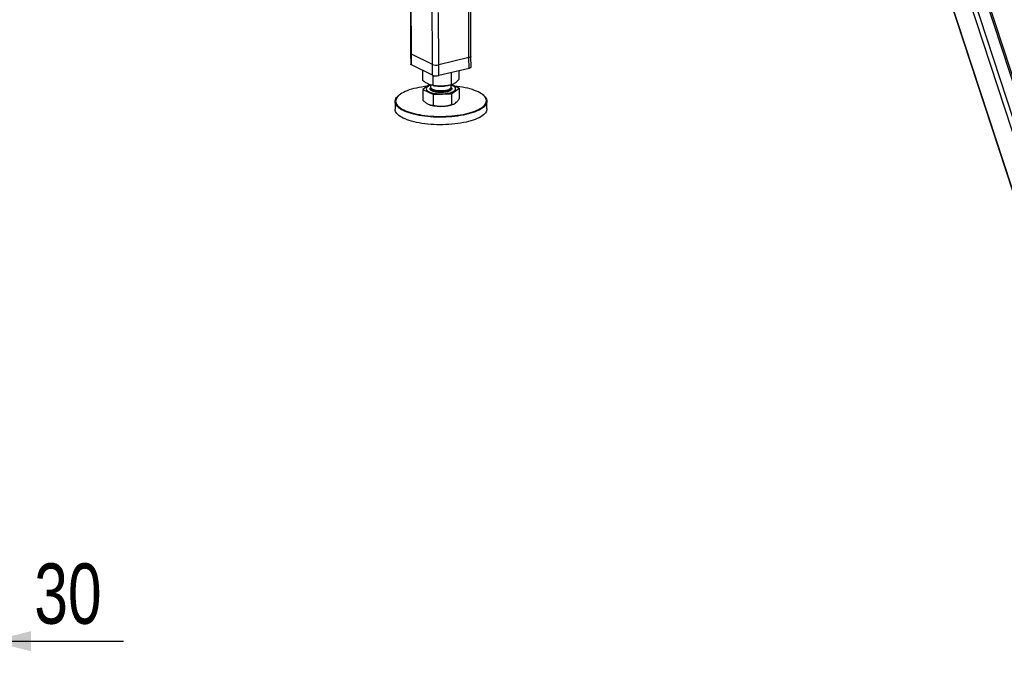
# Model space of a CAD drawing. Header units: millimetres. Extents: x 5 to 589, y 5 to 415.
# Tile 51 of 115: x 370 to 419, y 239 to 271. Entities that reach past the tile are written whole.
import ezdxf

# ---------------------------------------------------------------- set-up
doc = ezdxf.new("R2010")
doc.units = ezdxf.units.MM
doc.layers.add('COTES', color=1, linetype='Continuous')
doc.layers.add('TRAIT-FORT', color=4, linetype='Continuous', lineweight=25)
doc.styles.add('SLDTEXTSTYLE0', font='TXT', dxfattribs={"width": 0.75})
doc.dimstyles.new('SLDDIMSTYLE1', dxfattribs={"dimtxt": 3, "dimasz": 2, "dimexe": 0, "dimexo": 0.0625, "dimgap": 0.75, "dimtad": 1, "dimlfac": 20, "dimrnd": 1e-09, "dimzin": 12, "dimdsep": 46, "dimtxsty": 'SLDTEXTSTYLE0', "dimsah": 1, "dimcen": 0.09, "dimadec": 0, "dimazin": 3, "dimtfac": 1, "dimtmove": 0, "dimatfit": 0, "dimfxl": 1, "dimfrac": 2, "dimtolj": 1, "dimtzin": 12, "dimarcsym": 0})

# ---------------------------------------------------------------- blocks, each defined once
blk = doc.blocks.new('_D_12')
at = {"layer": 'COTES', "color": 1, "transparency": 16777216}
for p, q in [((367.02, 269.152), (367.02, 239.247)), ((368.52, 251.052), (368.52, 239.247)), ((367.02, 240.247), (364.02, 240.247)), ((367.02, 240.247), (368.52, 240.247)), ((368.52, 240.247), (375.124, 240.247))]:
    blk.add_line(p, q, dxfattribs=at)
for points in [[(367.02, 240.247), (365.02, 240.747), (365.02, 239.747)], [(368.52, 240.247), (370.52, 239.747), (370.52, 240.747)]]:
    blk.add_solid(points, dxfattribs=at)
at = {"layer": 'COTES', "color": 1, "transparency": 16777216, "insert": (370.69, 244.115), "char_height": 3, "attachment_point": 1, "style": 'SLDTEXTSTYLE0'}
blk.add_mtext('30', dxfattribs=at)

msp = doc.modelspace()

# ---------------------------------------------------------------- linework, layer by layer
at = {"layer": 'TRAIT-FORT', "color": 4, "linetype": 'Continuous', "lineweight": 25}
for p, q in [((389.31713, 290.64738), (389.41164, 269.49009)), ((389.4521, 269.44602), (389.35748, 290.62757)), ((390.49092, 268.93615), (390.3963, 290.1177)), ((414.14127, 278.54915), (420.26727, 259.83376)), ((420.26688, 259.9212), (414.17491, 278.53265)), ((420.25392, 262.82221), (415.29079, 277.98495)), ((420.44419, 263.00175), (415.58749, 277.83932)), ((420.69417, 264.01982), (416.34053, 277.32056)), ((420.69302, 264.27841), (416.42558, 277.31579)), ((390.80887, 268.91751), (390.79725, 271.5188)), ((392.31369, 269.27825), (392.30262, 271.75667)), ((392.41241, 269.34301), (392.40152, 271.78038)), ((389.41164, 269.49009), (389.41403, 268.95303)), ((390.49092, 268.93615), (389.4521, 269.44602)), ((389.4545, 268.90896), (389.4521, 269.44602)), ((390.49332, 268.39909), (390.49092, 268.93615)), ((392.31369, 269.27825), (390.80887, 268.91751)), ((390.81127, 268.38045), (390.80887, 268.91751)), ((392.31609, 268.74119), (392.31369, 269.27825)), ((392.41481, 268.80595), (392.41241, 269.34301)), ((390.49332, 268.39909), (389.4545, 268.90896)), ((390.01422, 268.13929), (390.01201, 268.63532)), ((392.31609, 268.74119), (390.81127, 268.38045)), ((391.442, 267.92075), (391.43927, 268.531)), ((391.82094, 268.20379), (391.81907, 268.62204)), ((390.35064, 267.93695), (390.01624, 267.68718)), ((390.53864, 267.8885), (390.53643, 268.38326)), ((390.01624, 267.68718), (390.54066, 267.43639)), ((390.01624, 267.68718), (390.01862, 267.15432)), ((390.18944, 267.72154), (390.18947, 267.71617)), ((390.40442, 267.91946), (390.40492, 267.8075)), ((390.52664, 267.89037), (390.60384, 267.87791)), ((390.54066, 267.43639), (391.44402, 267.46864)), ((391.23393, 267.88072), (391.28593, 267.88959)), ((391.43348, 267.81209), (391.433, 267.919)), ((391.44402, 267.46864), (391.82296, 267.75169)), ((391.44402, 267.46864), (391.4464, 266.93578)), ((391.82296, 267.75169), (391.45783, 267.9263)), ((391.64974, 267.7227), (391.64971, 267.72807)), ((391.82296, 267.75169), (391.82534, 267.21882)), ((388.63671, 267.08355), (388.63838, 266.70761)), ((388.81821, 267.39136), (388.7917, 267.36793)), ((390.54304, 266.90352), (390.54066, 267.43639)), ((391.53358, 266.95443), (391.55287, 266.96267)), ((393.05056, 267.38696), (393.02384, 267.41015)), ((393.20977, 266.72803), (393.20809, 267.10397))]:
    msp.add_line(p, q, dxfattribs=at)
at = {"layer": 'TRAIT-FORT', "color": 4, "linetype": 'Continuous', "lineweight": 25, "flags": 128}
for points in [[(389.4521, 269.44602), (389.43038, 269.45932), (389.41673, 269.47384), (389.41166, 269.48903), (389.41164, 269.49009)], [(389.4521, 269.44602), (389.43038, 269.45932), (389.41673, 269.47384), (389.41166, 269.48903), (389.41164, 269.49009)], [(389.4545, 268.90896), (389.43278, 268.92226), (389.41913, 268.93678), (389.41406, 268.95196), (389.41403, 268.95303)], [(392.41241, 269.34301), (392.40867, 269.3288), (392.39631, 269.31405), (392.37579, 269.30036), (392.34789, 269.28827), (392.31369, 269.27825)], [(392.41241, 269.34301), (392.40867, 269.3288), (392.39631, 269.31405), (392.37579, 269.30036), (392.34789, 269.28827), (392.31369, 269.27825)], [(392.41481, 268.80595), (392.41106, 268.79174), (392.39871, 268.77698), (392.37819, 268.7633), (392.35029, 268.75121), (392.31609, 268.74119)], [(390.23757, 267.8525), (390.09748, 267.83496), (389.95898, 267.81399), (389.8248, 267.78993), (389.69551, 267.76288), (389.5717, 267.73296), (389.45392, 267.7003), (389.34271, 267.66506), (389.23854, 267.62739), (389.1419, 267.58745), (389.05321, 267.54542), (388.97286, 267.5015), (388.90123, 267.45588), (388.83861, 267.40876), (388.78531, 267.36035), (388.74155, 267.31088), (388.70753, 267.26055), (388.6834, 267.2096), (388.66927, 267.15825), (388.6652, 267.10673), (388.67121, 267.05528), (388.68728, 267.00411), (388.71333, 266.95347), (388.74924, 266.90357), (388.79486, 266.85464), (388.84999, 266.8069), (388.91436, 266.76057), (388.98771, 266.71583), (389.06969, 266.67291), (389.15995, 266.63199), (389.25808, 266.59325), (389.36364, 266.55686), (389.47617, 266.52299), (389.59515, 266.4918), (389.72006, 266.46341), (389.85034, 266.43795), (389.98541, 266.41554), (390.12466, 266.39629), (390.26747, 266.38027), (390.41321, 266.36755), (390.56122, 266.3582), (390.71084, 266.35225), (390.86141, 266.34974), (391.01225, 266.35066), (391.16269, 266.35503), (391.31206, 266.36282), (391.45968, 266.37399), (391.6049, 266.38849), (391.74708, 266.40627), (391.88557, 266.42723), (392.01976, 266.45129), (392.14905, 266.47834), (392.27285, 266.50826), (392.39063, 266.54092), (392.50185, 266.57616), (392.60601, 266.61384), (392.70265, 266.65378), (392.79135, 266.6958), (392.87169, 266.73972), (392.94333, 266.78534), (393.00594, 266.83246), (393.05924, 266.88087), (393.103, 266.93035), (393.13703, 266.98067), (393.16116, 267.03162), (393.17529, 267.08297), (393.17935, 267.13449), (393.17334, 267.18595), (393.15727, 267.23711), (393.13122, 267.28775), (393.09531, 267.33765), (393.04969, 267.38658), (392.99457, 267.43432), (392.93019, 267.48066), (392.85685, 267.52539), (392.77486, 267.56831), (392.6846, 267.60923), (392.58647, 267.64797), (392.48091, 267.68436), (392.36839, 267.71823), (392.2494, 267.74943), (392.12449, 267.77782), (391.99421, 267.80327), (391.85915, 267.82568), (391.7199, 267.84493), (391.59916, 267.85872)], [(390.18947, 267.71617), (390.1933, 267.69103), (390.20725, 267.66193), (390.23119, 267.63363), (390.26479, 267.60653), (390.30759, 267.58103), (390.35898, 267.55746), (390.41824, 267.53617), (390.48453, 267.51745), (390.55694, 267.50157), (390.63443, 267.48874), (390.71593, 267.47915), (390.80029, 267.47294), (390.88632, 267.47019), (390.97282, 267.47093), (391.05857, 267.47516), (391.14237, 267.48283), (391.22305, 267.49381), (391.29946, 267.50796), (391.37054, 267.52508), (391.4353, 267.54493), (391.49281, 267.56723), (391.54227, 267.59166), (391.583, 267.61789)], [(390.40451, 267.89952), (390.37417, 267.88845), (390.32059, 267.86504), (390.27541, 267.83966), (390.23928, 267.81267), (390.2127, 267.78445), (390.19604, 267.75539), (390.18953, 267.72591), (390.19328, 267.6964), (390.20722, 267.6673), (390.23116, 267.639), (390.26477, 267.6119), (390.30756, 267.5864), (390.35895, 267.56283), (390.41821, 267.54154), (390.48451, 267.52282), (390.55691, 267.50694), (390.63441, 267.49411), (390.71591, 267.48452), (390.80026, 267.47831), (390.88629, 267.47556), (390.97279, 267.4763), (391.05855, 267.48054), (391.14235, 267.4882), (391.22302, 267.49918), (391.29944, 267.51333), (391.37052, 267.53045), (391.43527, 267.5503), (391.49278, 267.5726), (391.54225, 267.59704), (391.58298, 267.62326), (391.58298, 267.62326)], [(390.40492, 267.8075), (390.40578, 267.79762), (390.41491, 267.77335), (390.43385, 267.74979), (390.46225, 267.7274), (390.49954, 267.70661), (390.54499, 267.68783), (390.59773, 267.67142), (390.65673, 267.65771), (390.72083, 267.64695), (390.7888, 267.63937), (390.8593, 267.6351), (390.93097, 267.63424), (391.00241, 267.63679), (391.07223, 267.6427), (391.13908, 267.65187), (391.20164, 267.66412), (391.2587, 267.6792), (391.30916, 267.69682), (391.35203, 267.71664), (391.38647, 267.73827)], [(390.41232, 267.77884), (390.40574, 267.75787), (390.40739, 267.73338), (390.41899, 267.70924), (390.44035, 267.68593), (390.47102, 267.6639), (390.51043, 267.64357), (390.55779, 267.62535), (390.6122, 267.60959), (390.67258, 267.59659), (390.73777, 267.58662), (390.8065, 267.57985), (390.87742, 267.57643), (390.94917, 267.57642), (391.02033, 267.57982), (391.08954, 267.58656), (391.15543, 267.59652), (391.21673, 267.6095), (391.27224, 267.62524), (391.32088, 267.64345), (391.36172, 267.66376), (391.39394, 267.68578), (391.41693, 267.70908), (391.43024, 267.73322), (391.4336, 267.75771), (391.42696, 267.78208), (391.42633, 267.78336)], [(391.58298, 267.62326), (391.61439, 267.65092), (391.63605, 267.67961), (391.64765, 267.70893), (391.64903, 267.73848), (391.64017, 267.76784), (391.6212, 267.79659), (391.59237, 267.82433), (391.5541, 267.85068), (391.50693, 267.87526), (391.45151, 267.89773), (391.43307, 267.90412)], [(393.05056, 267.38696), (393.07674, 267.36309), (393.12294, 267.31355), (393.15931, 267.26302), (393.18568, 267.21173), (393.20195, 267.15992), (393.20804, 267.10781), (393.20392, 267.05564), (393.18962, 267.00365), (393.16518, 266.95205), (393.13073, 266.90108), (393.08641, 266.85098), (393.03243, 266.80196), (392.96903, 266.75425), (392.89649, 266.70805), (392.81513, 266.66357), (392.72531, 266.62101), (392.62744, 266.58057), (392.52196, 266.54242), (392.40934, 266.50673), (392.29007, 266.47366), (392.16469, 266.44336), (392.03377, 266.41597), (391.89788, 266.3916), (391.75764, 266.37037), (391.61366, 266.35237), (391.4666, 266.33768), (391.31711, 266.32637), (391.16585, 266.31849), (391.01351, 266.31406), (390.86076, 266.31312), (390.70829, 266.31567), (390.55677, 266.32169), (390.40688, 266.33116), (390.2593, 266.34404), (390.11468, 266.36027), (389.97367, 266.37977), (389.83689, 266.40246), (389.70496, 266.42823), (389.57847, 266.45698), (389.45798, 266.48858), (389.34403, 266.52287), (389.23714, 266.55972), (389.13776, 266.59895), (389.04636, 266.64039), (388.96334, 266.68386), (388.88907, 266.72915), (388.82387, 266.77608), (388.76805, 266.82442), (388.72186, 266.87397), (388.68549, 266.9245), (388.65911, 266.97578), (388.64284, 267.0276), (388.63675, 267.0797), (388.64087, 267.13187), (388.65518, 267.18387), (388.67961, 267.23547), (388.71406, 267.28643), (388.75838, 267.33654), (388.7917, 267.36793)], [(390.28113, 266.96296), (390.33818, 266.93882), (390.40314, 266.91713), (390.47512, 266.89819), (390.55315, 266.88226), (390.63617, 266.86955), (390.72305, 266.86024), (390.81264, 266.85445), (390.9037, 266.85226), (390.99501, 266.85369)], [(391.31879, 265.95043), (391.16753, 265.94254), (391.01519, 265.93812), (390.86244, 265.93718), (390.70997, 265.93973), (390.55845, 265.94575), (390.40856, 265.95522), (390.26098, 265.9681), (390.11636, 265.98432), (389.97535, 266.00382), (389.83857, 266.02651), (389.70664, 266.05229), (389.58015, 266.08104), (389.45966, 266.11263), (389.34571, 266.14693), (389.23881, 266.18378), (389.13944, 266.22301), (389.04804, 266.26445), (388.96502, 266.30791), (388.89075, 266.35321), (388.82555, 266.40014), (388.76973, 266.44848), (388.72354, 266.49803), (388.68717, 266.54856), (388.66079, 266.59984), (388.64452, 266.65165), (388.63843, 266.70376), (388.63838, 266.70761)], [(393.20977, 266.72803), (393.2056, 266.6797), (393.19129, 266.6277), (393.16686, 266.57611), (393.13241, 266.52514), (393.08809, 266.47504), (393.03411, 266.42602), (392.97071, 266.3783), (392.89817, 266.3321), (392.8168, 266.28763), (392.72699, 266.24507), (392.62912, 266.20463), (392.52364, 266.16647), (392.41102, 266.13078), (392.29175, 266.09772), (392.16637, 266.06742), (392.03545, 266.04002), (391.89956, 266.01566), (391.75932, 265.99443), (391.61534, 265.97643), (391.46828, 265.96174), (391.31879, 265.95043)]]:
    msp.add_lwpolyline(points, dxfattribs=at)
at = {"layer": 'TRAIT-FORT', "color": 4, "linetype": 'Continuous', "lineweight": 25}
for centre, radius, start, end in [((390.68024, 269.44448), 0.54244, 249.57226, 283.717287), ((390.68264, 268.90741), 0.54244, 249.57226, 283.717287), ((390.91011, 269.84362), 1.98943, 261.144209, 279.367669), ((391.34141, 267.81885), 0.09232, 299.217671, 355.805099), ((391.51451, 267.73516), 0.1358, 300.287184, 354.735585), ((390.98697, 268.38667), 1.533, 270.300568, 290.88914)]:
    msp.add_arc(centre, radius, start, end, dxfattribs=at)
for points, knots in [([(390.53864, 267.8885), (390.50368, 267.89472), (390.43747, 267.9065), (390.34005, 267.93835), (390.25353, 267.97751), (390.17326, 268.02361), (390.09536, 268.07574), (390.04215, 268.11742), (390.01422, 268.13929)], [0, 0, 0, 0, 0.20206835, 0.38269984, 0.55531458, 0.69299169, 0.83889419, 1, 1, 1, 1]), ([(391.82094, 268.20379), (391.7957, 268.17438), (391.74788, 268.11868), (391.6775, 268.05128), (391.61498, 268.00236), (391.55697, 267.96677), (391.50066, 267.93968), (391.46219, 267.92726), (391.442, 267.92075)], [0, 0, 0, 0, 0.20206835, 0.38269984, 0.55531458, 0.69299169, 0.83889419, 1, 1, 1, 1]), ([(391.41281, 267.64931), (391.39738, 267.63922), (391.3656, 267.61845), (391.2959, 267.59109), (391.20976, 267.5677), (391.10936, 267.55044), (391.01877, 267.54214), (390.94518, 267.53938), (390.87348, 267.53919), (390.78749, 267.54331), (390.69157, 267.5545), (390.6034, 267.57149), (390.52362, 267.59463), (390.45628, 267.62389), (390.40684, 267.65796), (390.38364, 267.68881), (390.37635, 267.71392), (390.37691, 267.73837), (390.38596, 267.76323), (390.40544, 267.78056), (390.41229, 267.78665)], [0, 0, 0, 0, 0.059729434, 0.123036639, 0.188975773, 0.256314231, 0.323652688, 0.356660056, 0.389676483, 0.452983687, 0.512713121, 0.572442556, 0.63574976, 0.701688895, 0.769027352, 0.83636581, 0.869373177, 0.902389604, 0.965696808, 1, 1, 1, 1]), ([(391.442, 267.92075), (391.38175, 267.90808), (391.26763, 267.88408), (391.09976, 267.8633), (390.95072, 267.85576), (390.81246, 267.85855), (390.67833, 267.86868), (390.58671, 267.88168), (390.53864, 267.8885)], [0, 0, 0, 0, 0.20206835, 0.38269984, 0.55531458, 0.69299169, 0.83889419, 1, 1, 1, 1]), ([(391.4278, 267.79178), (391.42809, 267.79158), (391.44491, 267.78003), (391.45478, 267.76068), (391.46292, 267.73571), (391.46232, 267.71121), (391.45027, 267.68166), (391.42505, 267.65988), (391.41281, 267.64931)], [0, 0, 0, 0, 0.00462027, 0.26603847, 0.39417812, 0.52235294, 0.76812119, 1, 1, 1, 1]), ([(390.01862, 267.15432), (390.06128, 267.11603), (390.12561, 267.05831), (390.21388, 266.99793), (390.25866, 266.97464), (390.28113, 266.96296)], [0, 0, 0, 0, 0.49525132, 0.7468182, 1, 1, 1, 1]), ([(390.28113, 266.96296), (390.32505, 266.94528), (390.41386, 266.90951), (390.49967, 266.90553), (390.54304, 266.90352)], [0, 0, 0, 0, 0.49451073, 1, 1, 1, 1]), ([(391.4464, 266.93578), (391.47725, 266.94084), (391.52376, 266.94847), (391.58757, 266.97786), (391.61993, 267.00016), (391.63617, 267.01134)], [0, 0, 0, 0, 0.49525132, 0.7468182, 1, 1, 1, 1]), ([(391.63617, 267.01134), (391.6679, 267.03838), (391.73207, 267.09305), (391.79403, 267.17659), (391.82534, 267.21882)], [0, 0, 0, 0, 0.49451073, 1, 1, 1, 1]), ([(390.54304, 266.90352), (390.61647, 266.88822), (390.72719, 266.86515), (390.87918, 266.85237), (390.95632, 266.85325), (390.99501, 266.85369)], [0, 0, 0, 0, 0.49525132, 0.7468182, 1, 1, 1, 1]), ([(390.99501, 266.85369), (391.07068, 266.85972), (391.2237, 266.8719), (391.37163, 266.91433), (391.4464, 266.93578)], [0, 0, 0, 0, 0.49451073, 1, 1, 1, 1])]:
    msp.add_open_spline(points, degree=3, knots=knots, dxfattribs=at)

# ---------------------------------------------------------------- dimensions: what is measured, and where the dimension line sits
at = {"layer": 'COTES', "color": 1}
dim = msp.add_linear_dim(base=(368.52027, 240.24734), p1=(367.02027, 270.15196), p2=(368.52027, 252.05196), dimstyle='SLDDIMSTYLE1', dxfattribs=at)
dim.commit()
dim.dimension.update_dxf_attribs({"geometry": '_D_12', "text_midpoint": (372.907, 240.24734), "dimtype": 160})

doc.saveas('drawing.dxf')
